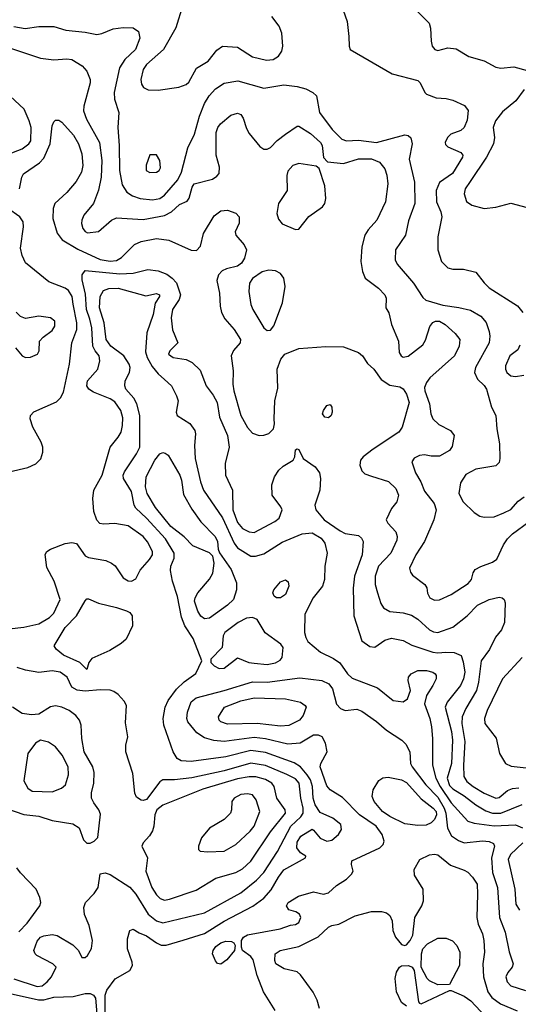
# Model space of a CAD drawing. Extents: x 1173079 to 1307053, y 522583 to 678478.
# Tile 128 of 256: x 1248720 to 1251731, y 535340 to 541286. Entities that reach past the tile are written whole.
import ezdxf

# ---------------------------------------------------------------- set-up
doc = ezdxf.new("R2010")
doc.units = 0

msp = doc.modelspace()

# ---------------------------------------------------------------- linework, layer by layer
at = {"layer": '0CON20XD'}
for points in [[(1250634.1, 541454.1), (1250696.5, 541275), (1250708.2, 541185), (1250709.2, 541125), (1250716.2, 541105), (1250969.4, 540959.4)], [(1249704.1, 541374.1), (1249662.8, 541237.2), (1249588.1, 541105), (1249485, 541015.6), (1249464.5, 540985), (1249450.9, 540925), (1249455.4, 540895.4), (1249467, 540877), (1249495, 540861.9), (1249555, 540860.8), (1249681.7, 540878.3), (1249725.4, 540894.6), (1249741.7, 540908.3), (1249787.8, 540992.2), (1249857.5, 541035), (1249909.4, 541100.6), (1249945, 541125.5), (1250035, 541119.1), (1250125, 541060.9), (1250210.7, 541040.7), (1250250, 541045), (1250282, 541065), (1250302.9, 541095), (1250308.1, 541125), (1250303.5, 541205), (1250287, 541247), (1250242, 541305)], [(1251093, 541363), (1251192, 541265), (1251200, 541235), (1251203.8, 541155), (1251211.2, 541125), (1251227.5, 541105), (1251245, 541100), (1251305, 541115.5), (1251355, 541110), (1251433.2, 541063.2), (1251525, 541037.5), (1251595, 540998.6), (1251625, 540993.1), (1251705, 541001.2), (1251785, 540978.8)], [(1248685, 541243.5), (1248753.1, 541233.1), (1248835.6, 541244.4), (1248925, 541244.4), (1248997.4, 541222.6), (1249115, 541210.8), (1249185, 541196.1), (1249215, 541201.3), (1249285, 541229.7), (1249345, 541239.1), (1249405, 541236.9), (1249437.8, 541215), (1249445.5, 541175), (1249418.2, 541105), (1249353.9, 541045), (1249321.6, 540995), (1249290.9, 540845), (1249291.5, 540805), (1249318.8, 540725), (1249312.1, 540635), (1249320.7, 540525), (1249322.2, 540375), (1249337.6, 540287.6), (1249366.7, 540245), (1249401.8, 540221.8), (1249446.6, 540206.6), (1249522.4, 540197.6), (1249565, 540205.9), (1249595, 540225.3), (1249675, 540317.9), (1249696.3, 540365), (1249735, 540512.5), (1249775.2, 540594.8), (1249806.3, 540703.7), (1249835, 540778.6), (1249864.2, 540825.8), (1249901.5, 540868.5), (1249955, 540902.5), (1250037.2, 540917.2), (1250195, 540872.2), (1250315, 540891.5), (1250395, 540882.9), (1250448.3, 540868.3), (1250490.6, 540845), (1250511.5, 540825), (1250529.6, 540725), (1250607.5, 540622.5), (1250664.8, 540564.8), (1250694.2, 540554.2), (1250765, 540558.8), (1250875.3, 540544.7), (1251045, 540590), (1251065.7, 540585.7), (1251081.7, 540571.7), (1251089.4, 540535), (1251072.4, 540442.4), (1251103.1, 540305), (1251105.3, 540175), (1251068.8, 540071.2), (1251049.5, 539985), (1250990, 539895), (1250987.1, 539835), (1250999.4, 539809.4), (1251098.1, 539695), (1251155, 539608), (1251172, 539592), (1251275, 539562.7), (1251372.2, 539547.8), (1251441.5, 539531.5), (1251505.4, 539495.4), (1251536.1, 539456.1), (1251555, 539403.3), (1251559.6, 539375), (1251555.4, 539335), (1251473.3, 539185), (1251467.1, 539155), (1251484.6, 539114.6), (1251525, 539077.1), (1251538.9, 539055), (1251570, 538945), (1251595.6, 538895), (1251601.9, 538815), (1251617.7, 538725), (1251619.6, 538635), (1251615, 538612.5), (1251595, 538591.5), (1251475, 538571.1), (1251415, 538538.5), (1251381.3, 538488.7), (1251371.5, 538425), (1251398.5, 538375), (1251465, 538310.8), (1251498.3, 538288.3), (1251525, 538282.5), (1251585, 538284.6), (1251642.9, 538307.1), (1251685, 538327.1), (1251730.8, 538379.2), (1251766, 538404)], [(1248565, 541146.2), (1248845, 541053.2), (1248925, 541043.8), (1249005, 541050), (1249035, 541044.6), (1249097.6, 541007.6), (1249124.5, 540974.5), (1249144.2, 540925), (1249145.6, 540905), (1249106.6, 540763.4), (1249104, 540735), (1249123.1, 540685), (1249202.2, 540545), (1249215.2, 540435), (1249211.2, 540335), (1249194.6, 540255.4), (1249165.3, 540174.7), (1249107.8, 540105), (1249094.5, 540075), (1249092.7, 540055), (1249101.1, 540025), (1249115, 540005.8), (1249129.1, 539999.1), (1249195, 540005.8), (1249274.7, 540075.3), (1249305, 540088.2), (1249465, 540080), (1249595, 540104.1), (1249635.6, 540125), (1249685, 540170), (1249730.3, 540189.7), (1249742.2, 540207.8), (1249761.5, 540275), (1249774, 540295), (1249885, 540323.5), (1249910.2, 540339.8), (1249923.4, 540356.6), (1249927.1, 540395), (1249907, 540467), (1249907.1, 540605), (1249916.4, 540633.6), (1249932.6, 540657.4), (1249995, 540709.4), (1250035, 540721.4), (1250055, 540712.5), (1250070.2, 540690.2), (1250088.6, 540628.6), (1250105, 540597.5), (1250170.3, 540520.3), (1250194.3, 540504.3), (1250215, 540504.2), (1250235, 540514.2), (1250274.7, 540555.3), (1250325.9, 540594.1), (1250395, 540642.5), (1250405, 540642.5), (1250475, 540597.7), (1250536.2, 540545), (1250545.5, 540525), (1250553.5, 540453.5), (1250577.8, 540427.8), (1250675, 540417.1), (1250765, 540445.3), (1250845, 540445.3), (1250893.1, 540425), (1250924.6, 540385), (1250937.7, 540347.7), (1250943.8, 540295), (1250928.9, 540185), (1250876.7, 540075), (1250824, 540016), (1250804.7, 539985.3), (1250786.7, 539913.3), (1250780, 539825), (1250789.4, 539765), (1250806, 539725), (1250885.7, 539665), (1250925.6, 539625), (1250932.9, 539605), (1250931.2, 539545), (1250950, 539515), (1250965.7, 539445), (1251006.7, 539345), (1251011.1, 539275), (1251023.1, 539255), (1251035, 539248.5), (1251065, 539254.5), (1251155, 539322.1), (1251170.1, 539349.9), (1251196.2, 539433.8), (1251213.9, 539456.1), (1251230.8, 539465), (1251255, 539464.2), (1251288.5, 539445), (1251350.4, 539390.4), (1251378.6, 539355), (1251373.5, 539315), (1251344.7, 539255.3), (1251197.4, 539122.6), (1251176.6, 539095), (1251165.4, 539065.4), (1251166, 539045), (1251195.3, 538965.3), (1251202.8, 538905), (1251214.8, 538874.8), (1251251.2, 538841.2), (1251320.8, 538805), (1251344.2, 538775), (1251332.1, 538707.9), (1251315, 538684.3), (1251255, 538650.6), (1251205, 538649.5), (1251165, 538657.1), (1251135, 538654.6), (1251102.2, 538637.8), (1251088.2, 538615), (1251109.5, 538549.5), (1251142.5, 538495), (1251165, 538438.8), (1251223.7, 538363.7), (1251234.4, 538325), (1251220.5, 538265), (1251165.4, 538135), (1251111.8, 538055), (1251074.5, 537974.5), (1251078.9, 537948.9), (1251091.3, 537931.3), (1251166, 537875), (1251178, 537855), (1251182.7, 537822.7), (1251196.2, 537795), (1251225, 537780.6), (1251255, 537783.1), (1251325, 537814.5), (1251429.1, 537880.9), (1251448.6, 537905), (1251457.5, 537945), (1251470, 537965), (1251505, 537984.5), (1251575, 538010), (1251601.5, 538028.5), (1251641.3, 538115), (1251665, 538150.5)], [(1250969.4, 540959.4), (1251125, 540918.1), (1251138.6, 540905), (1251165.6, 540845.6), (1251176.2, 540835), (1251234, 540814), (1251295, 540810.4), (1251335, 540800.4), (1251406.7, 540766.7), (1251427.7, 540737.7), (1251421.7, 540678.3), (1251403.1, 540635), (1251384.5, 540615.5), (1251322.9, 540595), (1251303.6, 540575), (1251289.5, 540545), (1251291.7, 540531.7), (1251305, 540517.8), (1251383.7, 540483.7), (1251395, 540466.7), (1251394.4, 540455), (1251332.7, 540357.3), (1251255, 540302.2), (1251234.7, 540255), (1251237.3, 540185), (1251262.5, 540125), (1251268.3, 540095), (1251244, 539975), (1251245.9, 539895), (1251268, 539825), (1251306.3, 539786.3), (1251335, 539778.6), (1251399.4, 539779.4), (1251475, 539760.8), (1251525, 539695.8), (1251555, 539666.9), (1251726.8, 539556.8), (1251757.6, 539517.6)], [(1248645, 540472.3), (1248735, 540506.7), (1248775.6, 540535), (1248786.7, 540555), (1248788.5, 540635), (1248777.7, 540675), (1248746.8, 540745), (1248605.6, 540875.6)], [(1251766.9, 540863.1), (1251715.2, 540794.8), (1251635, 540728.6), (1251594.2, 540675), (1251580, 540635), (1251586.9, 540575), (1251580.6, 540535), (1251539.6, 540455), (1251440.5, 540309.5), (1251409.4, 540265), (1251403.1, 540235), (1251418.3, 540188.3), (1251450, 540165), (1251525, 540145.6), (1251595, 540154.4), (1251685, 540178.6), (1251813.9, 540143.9)], [(1248718.5, 540265), (1248732.5, 540335), (1248743.3, 540355), (1248838.9, 540421.1), (1248865, 540449.6), (1248903.8, 540535), (1248916.2, 540643.8), (1248925, 540668.8), (1248935, 540678), (1248955, 540678), (1248975, 540666), (1249045, 540588.9), (1249074, 540535), (1249094.1, 540475), (1249100, 540405), (1249092.2, 540365), (1249060.7, 540309.3), (1249005, 540242.1), (1248932.5, 540175), (1248921.5, 540145), (1248920.5, 540085), (1248945.9, 539995.9), (1248975.7, 539955.7), (1249070.2, 539900.2), (1249205, 539837.3), (1249266.7, 539826.7), (1249305, 539831.8), (1249335, 539850.4), (1249412, 539928), (1249454.2, 539945.8), (1249545, 539964), (1249621.2, 539955), (1249755, 539892.9), (1249787.5, 539892.5), (1249812, 539918), (1249830, 539995), (1249895, 540102), (1249935, 540131.9), (1249974.4, 540134.4), (1250025, 540117.1), (1250045.6, 540095), (1250045, 540057.5), (1250020, 540005), (1250024, 539985), (1250076.1, 539926.1), (1250089.4, 539895), (1250077.8, 539845), (1250060, 539815), (1250035, 539797.9), (1249967.9, 539782.1), (1249941.9, 539768.1), (1249921.2, 539745), (1249909.5, 539710.5), (1249926.7, 539635), (1249930, 539555), (1249938, 539518), (1249959.4, 539479.4), (1250015.7, 539415), (1250053.1, 539355), (1250051.1, 539335), (1250011.5, 539288.5), (1249996.4, 539255), (1250008.5, 539165), (1250006.7, 539085), (1250012.2, 539045), (1250054.8, 538894.8), (1250095, 538823.5), (1250125, 538789.1), (1250165, 538774.6), (1250195, 538776.4), (1250225, 538786.7), (1250253.3, 538815), (1250259.5, 538845), (1250257.3, 538875), (1250261.5, 538985), (1250278.6, 539061.4), (1250274.6, 539175), (1250297.5, 539235), (1250321.4, 539265), (1250405, 539299.3), (1250568.7, 539311.3), (1250675, 539310.3), (1250766.2, 539276.2), (1250790.6, 539255), (1250820.4, 539210.4), (1250859.2, 539175), (1250902.1, 539112.1), (1250955, 539078.6), (1251015, 539068.6), (1251035, 539057.1), (1251055.2, 539025.2), (1251071.2, 538975), (1251028.8, 538825), (1251008.8, 538795), (1250855, 538691.5), (1250794.4, 538645), (1250777.8, 538625), (1250773.3, 538595), (1250785, 538561.2), (1250803.6, 538543.6), (1250845, 538528.9), (1250947.1, 538497.1), (1250991.5, 538455), (1251006.7, 538415), (1250997.5, 538375), (1250965, 538333.3), (1250932.5, 538265), (1250942, 538245), (1250992.3, 538192.3), (1251000, 538165), (1250997.7, 538142.3), (1250960.4, 538065), (1250886.2, 537985), (1250866.2, 537925), (1250867.3, 537875), (1250879.6, 537825), (1250900.3, 537760.3), (1250916.7, 537735), (1250955, 537712.3), (1251035.4, 537704.6), (1251085, 537689.2), (1251125, 537666.5), (1251195, 537601.2), (1251218.9, 537588.9), (1251245, 537584.6), (1251335, 537617.9), (1251422.2, 537685), (1251485, 537751.1), (1251556, 537784), (1251615, 537797.9), (1251634.4, 537794.4), (1251646, 537785), (1251651.9, 537765), (1251647.5, 537645), (1251629.5, 537600.5), (1251593.4, 537556.6), (1251556.6, 537483.4), (1251506.9, 537415), (1251491.4, 537285), (1251479.2, 537235), (1251413.2, 537126.8), (1251391.3, 537075), (1251389.4, 537035), (1251407.6, 536927.6), (1251400, 536785), (1251402.4, 536715), (1251419.2, 536685), (1251458.5, 536655), (1251525, 536615.3), (1251595, 536584), (1251615, 536589.2), (1251665, 536630.5), (1251695, 536643.1), (1251735, 536646.9)], [(1249505, 540362), (1249545, 540364), (1249561.2, 540375), (1249569.7, 540390.3), (1249565.8, 540435.8), (1249545, 540470), (1249505, 540470), (1249483.2, 540406.8), (1249484.2, 540375), (1249505, 540362)], [(1250385, 540018.6), (1250405, 540021.4), (1250465, 540096.9), (1250549.4, 540155), (1250562.5, 540175), (1250567.9, 540205), (1250562.4, 540282.4), (1250527.9, 540387.9), (1250510.3, 540400.3), (1250405, 540416.9), (1250370, 540405), (1250339.1, 540370.9), (1250332.2, 540345), (1250335.6, 540255), (1250282.2, 540175), (1250272.9, 540115), (1250281.7, 540081.7), (1250305, 540052.2), (1250385, 540018.6)], [(1248655, 538556), (1248767.8, 538582.2), (1248816.6, 538603.4), (1248847.1, 538632.9), (1248858.5, 538675), (1248859.6, 538705), (1248849.1, 538735), (1248799.5, 538825), (1248783.3, 538875), (1248784.4, 538895), (1248805, 538917.9), (1248942.4, 538977.6), (1248966.9, 539003.1), (1248983.3, 539036.7), (1249020.8, 539205), (1249033.8, 539335), (1249065.3, 539415), (1249064.2, 539455), (1249041.8, 539568.2), (1249035.8, 539615), (1249015, 539649.6), (1248995, 539664.6), (1248895, 539703.1), (1248755, 539817.5), (1248735, 539861.4), (1248723.8, 539905), (1248742.2, 540035), (1248741.4, 540065), (1248720.8, 540095), (1248646.6, 540146.6)], [(1248655, 537606.9), (1248745, 537617.3), (1248835, 537636.9), (1248899.4, 537675), (1248925, 537702.9), (1248963.1, 537785), (1248926.8, 537895), (1248882.6, 537977.4), (1248873.4, 538056.6), (1248884.2, 538075), (1248905, 538089.4), (1248995, 538122.7), (1249035, 538128.9), (1249063.1, 538123.1), (1249115, 538047.3), (1249135, 538038.2), (1249239.4, 538019.4), (1249274.4, 538004.4), (1249296.8, 537986.8), (1249345, 537916), (1249375, 537897.5), (1249395, 537894.2), (1249421.7, 537908.3), (1249447.9, 537962.1), (1249504.2, 538025.8), (1249521.2, 538055), (1249520.8, 538075), (1249492, 538132), (1249465, 538164.5), (1249375, 538229.1), (1249295, 538242.7), (1249225, 538239.5), (1249204, 538244), (1249185, 538264.3), (1249166.8, 538315), (1249160.5, 538395), (1249166.9, 538445), (1249217.5, 538535), (1249265.3, 538705), (1249314.8, 538765.2), (1249331.6, 538795), (1249340.8, 538835), (1249342, 538882), (1249330.8, 538925), (1249295, 538977.9), (1249266.6, 538996.6), (1249166.1, 539036.1), (1249136.9, 539055), (1249124.7, 539074.7), (1249130, 539105), (1249190.6, 539175), (1249203.5, 539225), (1249199.1, 539255), (1249175.2, 539285.2), (1249161.7, 539315), (1249154.8, 539425), (1249143.6, 539476.4), (1249123.7, 539535), (1249117.7, 539627.7), (1249095.9, 539715), (1249096.2, 539745), (1249115, 539771.5), (1249325, 539751.5), (1249404.7, 539755.3), (1249493.4, 539776.6), (1249555, 539768.4), (1249609, 539749), (1249640.4, 539725), (1249665.7, 539695.7), (1249690.4, 539625), (1249682.5, 539595), (1249642.5, 539535), (1249634, 539486), (1249643.1, 539413.1), (1249673.8, 539335), (1249626, 539285), (1249619.2, 539265), (1249646.7, 539245), (1249725, 539232.9), (1249761.2, 539215), (1249808.8, 539168.8), (1249845.6, 539075), (1249888.1, 539018.1), (1249911.5, 538975), (1249926.2, 538885), (1249975.4, 538775), (1249985.6, 538705), (1249960, 538605), (1249963.1, 538535), (1250004.6, 538444.6), (1250007.8, 538325), (1250035, 538250), (1250065, 538213.8), (1250105, 538192.1), (1250135, 538190), (1250260, 538255), (1250286, 538275), (1250304.2, 538325), (1250297.1, 538345), (1250245, 538413.8), (1250242.6, 538477.4), (1250257.9, 538525), (1250284.8, 538565.2), (1250310.9, 538589.1), (1250372, 538625), (1250381.2, 538645), (1250385, 538687.5), (1250395, 538693.3), (1250405, 538690), (1250431.2, 538635), (1250504.6, 538584.6), (1250529.8, 538549.8), (1250536.2, 538515), (1250532.9, 538445), (1250501.8, 538355), (1250508.5, 538325), (1250559.1, 538265), (1250655, 538199.1), (1250685, 538182.3), (1250765, 538171.1), (1250784.3, 538155), (1250794.4, 538135), (1250788.2, 538055), (1250741.8, 537925), (1250733.4, 537853.4), (1250738.1, 537685), (1250786.2, 537535), (1250835, 537501.2), (1250865, 537496.7), (1250925, 537539.2), (1250965, 537550), (1251035, 537536.9), (1251088.5, 537508.5), (1251215, 537466.2), (1251245, 537462.1), (1251294.1, 537465.9), (1251344.6, 537464.6), (1251385, 537446), (1251398.5, 537408.5), (1251407.5, 537345), (1251399.4, 537305), (1251382, 537265), (1251302.2, 537165), (1251290, 537135), (1251326.7, 536986.7), (1251333.6, 536935), (1251327.6, 536795), (1251302.1, 536705), (1251315, 536661.9), (1251335, 536641.1), (1251405, 536598.1), (1251473.9, 536543.9), (1251535, 536508.1), (1251575, 536493.7), (1251625, 536493.7), (1251755, 536546.3)], [(1250215, 539408.6), (1250235, 539411.4), (1250255, 539436.2), (1250306.2, 539575), (1250323.4, 539675), (1250315.4, 539725), (1250295, 539753.3), (1250265, 539768.2), (1250225, 539772.9), (1250185, 539762.1), (1250125, 539723.5), (1250107.1, 539695), (1250103.8, 539645), (1250115.4, 539565.4), (1250127.8, 539535), (1250195, 539424.3), (1250215, 539408.6)], [(1249426.9, 538966.9), (1249409.2, 538999.2), (1249361.1, 539055), (1249353.8, 539075), (1249357.3, 539105), (1249383.5, 539155), (1249386.7, 539185), (1249380.6, 539205), (1249348.9, 539255), (1249269.4, 539315), (1249241.7, 539355), (1249230, 539455), (1249202.5, 539545), (1249205.4, 539615), (1249225, 539650.6), (1249257.2, 539662.8), (1249315, 539664.7), (1249482.1, 539617.9), (1249545, 539632.9), (1249563.8, 539625), (1249564.2, 539615), (1249537.1, 539572.9), (1249525.2, 539504.8), (1249487.3, 539395), (1249479.2, 539279.2), (1249489.3, 539245), (1249520.6, 539190.6), (1249555, 539147.5), (1249595, 539113.3), (1249635.6, 539075), (1249666.9, 539015), (1249675.8, 538985), (1249664.4, 538915), (1249671.1, 538895), (1249746.6, 538846.6), (1249776.4, 538805), (1249781.2, 538785), (1249774.6, 538715), (1249778.9, 538635), (1249811.7, 538495), (1249829.3, 538445), (1249945, 538277.9), (1250015, 538125.4), (1250035, 538096.1), (1250115, 538047.1), (1250144.6, 538045.4), (1250195, 538059.5), (1250305, 538130.8), (1250425, 538180.7), (1250485, 538186.6), (1250540.5, 538155), (1250562.5, 538125), (1250577.5, 538065), (1250562.7, 537985), (1250560, 537905), (1250548.6, 537865), (1250491.1, 537795), (1250442.5, 537695), (1250440.5, 537585), (1250446.9, 537555), (1250460.7, 537530.7), (1250536.9, 537466.9), (1250615, 537428.5), (1250652.1, 537402.1), (1250699.4, 537335), (1250728.5, 537308.5), (1250880.2, 537250.2), (1250975, 537174.2), (1251035, 537166), (1251061.2, 537185), (1251080, 537235), (1251066, 537295), (1251068, 537315), (1251084, 537335), (1251123.8, 537355), (1251176.5, 537356.5), (1251215, 537345.4), (1251229.2, 537335), (1251235.6, 537325), (1251234.3, 537305), (1251215.6, 537265), (1251176.1, 537203.9), (1251165.4, 537155), (1251197.4, 537065), (1251206.9, 537015), (1251213.3, 536945), (1251212.5, 536785), (1251232.8, 536705), (1251258.8, 536655), (1251325, 536556.9), (1251426.9, 536446.9), (1251465, 536434.7), (1251585, 536416.9), (1251714, 536424), (1251756.2, 536406.2)], [(1248695, 539304.2), (1248734, 539255), (1248755, 539245.6), (1248785, 539248.1), (1248826.7, 539265), (1248836.2, 539285), (1248840, 539345), (1248860.9, 539369.1), (1248915, 539409.2), (1248931.9, 539435), (1248931.4, 539465), (1248905, 539485.6), (1248835, 539494.4), (1248755, 539482), (1248725, 539493.3), (1248698.8, 539518.8)], [(1251740.4, 539319.6), (1251728, 539292), (1251678.9, 539255), (1251654.6, 539195), (1251653.6, 539175), (1251661.5, 539155), (1251685, 539134.5), (1251715, 539131.5), (1251765, 539140)], [(1249236.2, 535245), (1249236.2, 535395), (1249245.8, 535425), (1249295.5, 535494.5), (1249384, 535545), (1249401.1, 535575), (1249399.5, 535595), (1249370.5, 535675), (1249370.9, 535735), (1249385, 535786), (1249405, 535794.2), (1249440.9, 535770.9), (1249485.8, 535754.2), (1249545, 535710.9), (1249575, 535697.9), (1249605, 535696.4), (1249706.7, 535726.7), (1249835, 535768.2), (1249955, 535842.1), (1250127.2, 535932.8), (1250195, 535980), (1250238.6, 536031.4), (1250281.9, 536108.1), (1250315, 536151.1), (1250446.7, 536225), (1250447.5, 536235), (1250415, 536254), (1250393.9, 536285), (1250395, 536320), (1250418, 536355), (1250485, 536396.7), (1250495, 536392.5), (1250533.5, 536343.5), (1250575, 536325.6), (1250605, 536331.2), (1250644.5, 536365), (1250663.5, 536395), (1250659.5, 536425), (1250610.6, 536465), (1250535, 536499.2), (1250505, 536544.3), (1250492.4, 536585), (1250487.5, 536655), (1250476.7, 536695), (1250456.7, 536726.7), (1250415, 536773.1), (1250377.9, 536797.9), (1250205, 536861.2), (1250115, 536873.2), (1249965, 536834.8), (1249755, 536805.5), (1249695, 536811.1), (1249671.5, 536825), (1249646.9, 536865), (1249590.8, 537025), (1249585.4, 537065), (1249598.5, 537135), (1249615.3, 537174.7), (1249667, 537243), (1249712.2, 537287.8), (1249782.6, 537337.4), (1249819.2, 537415), (1249768.1, 537548.1), (1249716.3, 537626.3), (1249697.4, 537677.4), (1249673, 537803), (1249643.2, 537895), (1249629.8, 537959.8), (1249631.8, 537985), (1249653.2, 538035), (1249652.8, 538065), (1249599.8, 538149.8), (1249485, 538275.9), (1249421.3, 538335), (1249411.6, 538355), (1249395, 538435.7), (1249346.5, 538515), (1249344.5, 538535), (1249352.5, 538555), (1249425, 538663.1), (1249445.4, 538705), (1249446, 538895), (1249426.9, 538966.9)], [(1250585, 538882), (1250562.5, 538885), (1250548.8, 538905), (1250554.3, 538925.7), (1250574.2, 538955.8), (1250595, 538962.5), (1250603.8, 538945), (1250607.1, 538915), (1250601.2, 538895), (1250585, 538882)], [(1249835, 537668.2), (1249813.5, 537683.5), (1249794.7, 537715), (1249775.9, 537775), (1249779.4, 537795), (1249795.6, 537824.4), (1249865, 537906.9), (1249886.5, 537943.5), (1249894.5, 538004.5), (1249885.9, 538045.9), (1249865.6, 538065.6), (1249765, 538108.8), (1249713.1, 538163.1), (1249632.5, 538225), (1249540.1, 538340.1), (1249489.3, 538425), (1249479.4, 538465), (1249483.9, 538525), (1249535, 538625.6), (1249565, 538664.5), (1249585, 538671.9), (1249598.9, 538668.9), (1249616.9, 538655), (1249686.2, 538535), (1249697.3, 538505), (1249708.8, 538418.8), (1249759.9, 538329.9), (1249814.2, 538254.2), (1249899.5, 538165), (1249913.5, 538135), (1249918.1, 538088.1), (1249926.8, 538066.8), (1249997.3, 537965), (1250028.1, 537885), (1250028, 537842), (1250010, 537785), (1249975, 537750.9), (1249865, 537670.8), (1249835, 537668.2)], [(1251665, 538150.5), (1251695, 538180), (1251795, 538253.6)], [(1250295, 537794.2), (1250270, 537795), (1250256.7, 537805), (1250248.8, 537825), (1250253.6, 537843.6), (1250295, 537892), (1250325, 537904), (1250341.2, 537891.2), (1250345.7, 537865), (1250324, 537815), (1250295, 537794.2)], [(1249125, 537362.5), (1249082.5, 537405), (1248985, 537448.5), (1248940.6, 537485), (1248928.6, 537505), (1248993.4, 537615), (1249061.8, 537685), (1249115, 537776), (1249125, 537788), (1249135, 537789.2), (1249195, 537762.5), (1249305, 537736.2), (1249365, 537716.9), (1249384.3, 537705), (1249398.1, 537685), (1249400, 537625), (1249362, 537545), (1249331.7, 537518.3), (1249263.1, 537476.9), (1249155, 537427.3), (1249138.1, 537405), (1249125, 537362.5)], [(1249925, 537368.6), (1249955, 537370), (1250035, 537432), (1250103.8, 537405), (1250135, 537399.3), (1250215, 537392.4), (1250265, 537402.5), (1250292.4, 537417.6), (1250305.6, 537435), (1250310.8, 537495), (1250296, 537515), (1250202.3, 537582.3), (1250152.9, 537662.9), (1250125, 537675.5), (1250088.6, 537671.4), (1250040, 537645), (1249958, 537585), (1249948.6, 537565), (1249942.5, 537495), (1249874.2, 537425), (1249874, 537405), (1249895, 537384.3), (1249925, 537368.6)], [(1251754.4, 537435), (1251634.7, 537305.3), (1251543.2, 537115), (1251526.4, 537065), (1251529.5, 537035), (1251597.1, 536947.1), (1251617.1, 536855), (1251654, 536795), (1251688.6, 536778.6), (1251778.3, 536768.3)], [(1248685, 535494), (1248825, 535447.5), (1248855, 535451.7), (1248886.2, 535475), (1248911.5, 535505), (1248940, 535565), (1248920, 535585), (1248823.1, 535635), (1248812.5, 535645), (1248805.4, 535665), (1248825, 535721.9), (1248845, 535746.5), (1248865, 535754.5), (1248915, 535761.2), (1248946, 535756), (1249040.2, 535700.2), (1249073.8, 535665), (1249095, 535622.5), (1249115, 535623.3), (1249128.8, 535635), (1249152.4, 535677.6), (1249160, 535725), (1249140, 535815), (1249111.7, 535881.7), (1249107.5, 535925), (1249116.2, 535955), (1249170.3, 536009.7), (1249193.8, 536045), (1249205, 536127.5), (1249235, 536133.3), (1249265, 536124), (1249385, 536046.5), (1249421.2, 536005), (1249495, 535883.6), (1249545, 535844), (1249585, 535832.4), (1249835, 535893.1), (1250055, 536012.7), (1250149.6, 536090.4), (1250194.1, 536135), (1250276.7, 536263.3), (1250358.1, 536415), (1250417.2, 536472.8), (1250431.2, 536495), (1250432.6, 536525), (1250417.9, 536585), (1250407, 536675), (1250385, 536702.5), (1250333.2, 536726.8), (1250205, 536781.2), (1250115, 536796.3), (1249955, 536750.5), (1249758.3, 536708.3), (1249655, 536695.3), (1249585, 536695.8), (1249566.4, 536683.6), (1249485, 536576.7), (1249465, 536570), (1249452.9, 536572.9), (1249425, 536591.2), (1249414.3, 536614.3), (1249403.2, 536733.2), (1249360.6, 536865), (1249361.4, 536905), (1249372.5, 536955), (1249359.1, 537039.1), (1249364.5, 537145), (1249351.2, 537171.2), (1249315, 537210.6), (1249288.9, 537228.9), (1249265, 537236.9), (1249205, 537239.1), (1249115, 537230.3), (1249067.4, 537237.4), (1249035.4, 537255.4), (1249005.6, 537315), (1248964, 537345), (1248915, 537352.8), (1248835, 537344.6), (1248755, 537358.4), (1248705, 537374.7)], [(1250262.4, 535302.4), (1250191.5, 535415), (1250154.2, 535514.2), (1250128.9, 535608.9), (1250115, 535627.8), (1250066, 535665), (1250058.8, 535685), (1250060, 535725), (1250071.2, 535745), (1250095, 535758.6), (1250292.5, 535795), (1250355, 535818.6), (1250385, 535822.2), (1250405, 535834.4), (1250417.5, 535865), (1250409.4, 535885), (1250388.3, 535898.3), (1250345, 535910), (1250330.8, 535935), (1250341.2, 535955), (1250403, 535993), (1250495, 536019.2), (1250555, 536006), (1250585, 536014), (1250632.6, 536057.4), (1250693.4, 536096.6), (1250724, 536125), (1250733.8, 536145), (1250723.8, 536185), (1250725, 536206.7), (1250895, 536284.5), (1250915.8, 536305), (1250920.6, 536325), (1250909.1, 536365), (1250872.9, 536415), (1250771.2, 536485), (1250668.9, 536588.9), (1250595.6, 536635), (1250575, 536660), (1250534.6, 536775), (1250537.9, 536795), (1250576.7, 536865), (1250567.4, 536917.4), (1250545.8, 536955), (1250525, 536965.5), (1250495, 536964.5), (1250413.3, 536916.7), (1250338.2, 536911.8), (1250205, 536942.7), (1250135, 536950.4), (1249955, 536927.1), (1249892.4, 536932.4), (1249835, 536948.2), (1249789.6, 536979.6), (1249735.4, 537045), (1249730, 537065), (1249733.8, 537103.8), (1249755, 537165.6), (1249785, 537190.9), (1249955, 537234.7), (1250125, 537288.3), (1250215, 537284.3), (1250411.7, 537311.7), (1250545, 537294.5), (1250586.5, 537275), (1250607.8, 537245), (1250633.2, 537153.2), (1250656.7, 537126.7), (1250685, 537114.5), (1250755, 537123.1), (1250785, 537110.6), (1250875, 537048.1), (1250935.3, 536995.3), (1251028, 536935), (1251051.7, 536911.7), (1251075.5, 536865), (1251080, 536795), (1251089.6, 536775), (1251171.7, 536665), (1251245, 536590), (1251282.8, 536525), (1251293.8, 536495), (1251304.1, 536404.1), (1251327.2, 536357.2), (1251369, 536329), (1251405, 536316), (1251515, 536328.1), (1251554.1, 536324.1), (1251581.2, 536311.2), (1251586.5, 536295), (1251569.5, 536225), (1251575.2, 536135.2), (1251605.2, 536045), (1251617.1, 535865), (1251651.8, 535775), (1251675, 535656.7), (1251700.6, 535585), (1251694.3, 535565), (1251667.6, 535532.4), (1251656.5, 535505), (1251663.5, 535475), (1251685, 535452.2), (1251775, 535423.6)], [(1250295, 537019.2), (1250154.8, 537034.8), (1249975, 537032.4), (1249935, 537045.6), (1249924.4, 537055), (1249920, 537075), (1249956.9, 537135), (1250055, 537173.2), (1250135, 537189.7), (1250325, 537184.7), (1250415.3, 537165.3), (1250444.2, 537145), (1250449.2, 537135), (1250431.1, 537085), (1250410, 537055), (1250345, 537023.4), (1250295, 537019.2)], [(1248645, 536521.2), (1248745.4, 536485.4), (1248834.5, 536475.5), (1248915, 536450.6), (1249040.1, 536430.1), (1249077.8, 536405), (1249105, 536334.2), (1249125, 536312.2), (1249145, 536313.3), (1249170, 536325), (1249191.7, 536348.3), (1249208.6, 536488.6), (1249198.5, 536515), (1249166.9, 536556.9), (1249153.8, 536585), (1249153.3, 536616.7), (1249167.9, 536675), (1249168.9, 536738.9), (1249160.6, 536775), (1249108.5, 536865), (1249094.4, 536945), (1249090.6, 537025), (1249080, 537055), (1249059.2, 537085), (1249018, 537115), (1248973.9, 537133.9), (1248935, 537141.5), (1248905, 537136.2), (1248835, 537092.5), (1248791.7, 537088.3), (1248735, 537095.6), (1248675.7, 537135)], [(1248915, 536623.3), (1248971.2, 536645), (1248995.6, 536665), (1249013.5, 536725), (1249011.5, 536775), (1248976.2, 536845), (1248935, 536894.4), (1248893.1, 536923.1), (1248845, 536934.5), (1248815, 536917.8), (1248769.1, 536855), (1248745, 536690), (1248768.8, 536645), (1248795, 536627.5), (1248915, 536623.3)], [(1249595, 535968.8), (1249625, 535974.6), (1249785, 536030), (1249905, 536101.5), (1250025, 536135.3), (1250065, 536158.9), (1250115.4, 536205), (1250235, 536381.2), (1250324.6, 536495), (1250322.5, 536515), (1250272.1, 536585), (1250255.5, 536655), (1250242.5, 536675), (1250205, 536698.4), (1250145, 536713.4), (1250105, 536714.3), (1250035, 536700.8), (1249825, 536639.2), (1249715.2, 536594.8), (1249585, 536542.2), (1249548.8, 536515), (1249534.8, 536485), (1249530.2, 536415), (1249522.4, 536387.6), (1249503.5, 536356.5), (1249464.4, 536315), (1249456.7, 536295), (1249492.3, 536225), (1249480.8, 536145), (1249517.6, 536045), (1249545, 536000.9), (1249568.5, 535978.5), (1249595, 535968.8)], [(1251125, 536420), (1251045, 536430.5), (1250955, 536473.3), (1250910.8, 536505), (1250860.8, 536565), (1250848.8, 536595), (1250854.7, 536635.3), (1250888.6, 536691.4), (1250912.7, 536707.3), (1250945, 536710.8), (1251025, 536695.8), (1251055, 536678.8), (1251145, 536580), (1251217.6, 536525), (1251234.3, 536505), (1251237.2, 536485), (1251225, 536456.5), (1251205, 536436.5), (1251175, 536422.7), (1251125, 536420)], [(1249855, 536260), (1249955, 536264.3), (1250025, 536305.7), (1250111.5, 536385), (1250135, 536415.8), (1250170.9, 536505), (1250147.6, 536575), (1250125, 536604.6), (1250095, 536611.1), (1250055, 536606), (1250014.3, 536585), (1250001.4, 536565), (1249999.4, 536515), (1249992.9, 536495), (1249953.8, 536456.2), (1249865, 536404), (1249817.5, 536345), (1249800, 536295), (1249800, 536275), (1249810, 536265), (1249855, 536260)], [(1251758.9, 536315), (1251684.8, 536245.2), (1251670, 536215), (1251709.6, 536035), (1251715.5, 535945), (1251738.7, 535908.7)], [(1250531.2, 535315), (1250516.2, 535365), (1250492.6, 535412.6), (1250415, 535518.6), (1250395, 535535.6), (1250316.7, 535555), (1250266.2, 535585), (1250260, 535605), (1250262, 535645), (1250293.3, 535665), (1250405, 535688.2), (1250521.5, 535748.5), (1250585, 535806.7), (1250605, 535816.7), (1250646.6, 535823.4), (1250745.4, 535874.6), (1250845, 535900.9), (1250905, 535899.6), (1250935, 535891.8), (1250955, 535876.7), (1250970, 535845), (1250974.2, 535785), (1250989.2, 535745), (1251025, 535701.8), (1251045, 535694.7), (1251055, 535699.7), (1251077.1, 535725), (1251093.4, 535756.6), (1251106.5, 535865), (1251148.8, 535935), (1251158, 535965), (1251156.2, 536036.2), (1251105, 536120), (1251102.9, 536155), (1251135.7, 536215), (1251195, 536242.1), (1251225, 536247.3), (1251245, 536243.5), (1251320.7, 536180.7), (1251405, 536150.6), (1251427, 536137), (1251455, 536108.6), (1251481.8, 536065), (1251484.6, 536004.6), (1251479.6, 535865), (1251487.7, 535825), (1251513.8, 535765), (1251523.1, 535725), (1251526, 535655), (1251516.1, 535585), (1251520.3, 535505), (1251546.6, 535415), (1251571, 535381), (1251623.8, 535343.8), (1251725, 535300.4)], [(1248715, 535777.5), (1248765, 535829.5), (1248841.5, 535935), (1248847.1, 535955), (1248842.1, 535985), (1248818.5, 536035), (1248723.5, 536133.5), (1248701.8, 536165)], [(1249935, 535583.3), (1249915, 535586.7), (1249902.4, 535602.4), (1249883.5, 535645), (1249887.1, 535665), (1249905, 535689.6), (1249935, 535712.1), (1249965, 535721.8), (1249999.4, 535719.4), (1250012, 535712), (1250020, 535695), (1250016, 535665), (1249970.5, 535609.5), (1249935, 535583.3)], [(1251245, 535456.7), (1251195, 535481.2), (1251181.2, 535495), (1251143.9, 535563.9), (1251145.5, 535645), (1251155, 535674.2), (1251183.1, 535705), (1251245, 535739.4), (1251295, 535738.9), (1251332.9, 535722.9), (1251360, 535695), (1251378.2, 535655), (1251376, 535574), (1251315, 535460), (1251245, 535456.7)], [(1251055, 535328.1), (1251025, 535350.5), (1250994.6, 535415), (1250986.9, 535495), (1250995.7, 535534.3), (1251013.8, 535565), (1251025, 535572.5), (1251067.5, 535575), (1251090, 535565), (1251101.2, 535545), (1251127.5, 535355), (1251135, 535347.5), (1251145, 535342.5), (1251315, 535422.5), (1251325, 535422.5), (1251405, 535388.5), (1251445, 535361.1), (1251563.8, 535235)], [(1248515, 535438), (1248833.6, 535366.4), (1248865, 535368), (1248925, 535384.2), (1249042.7, 535387.3), (1249115, 535406.2), (1249145.5, 535405.5), (1249165.6, 535395.6), (1249177.7, 535377.7), (1249190, 535235)]]:
    msp.add_lwpolyline(points, dxfattribs=at)

doc.saveas('drawing.dxf')
